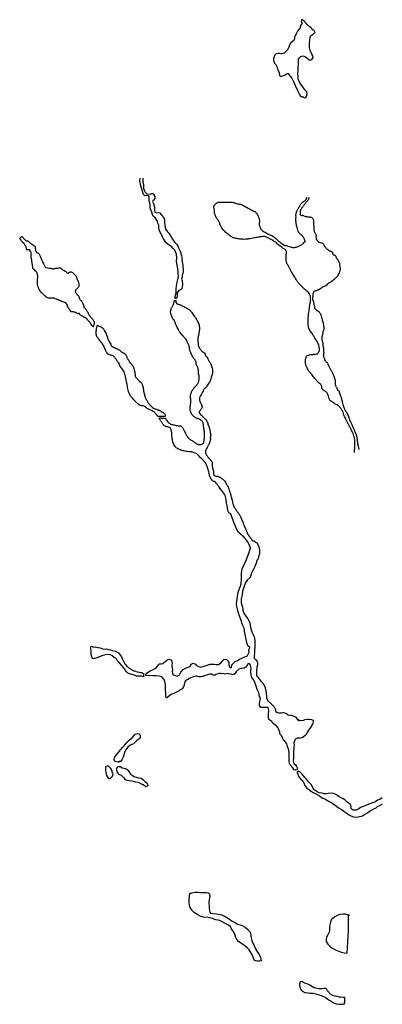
# Model space of a CAD drawing. Extents: x 219492 to 227027, y 859103 to 886591.
# Tile 1 of 2: x 220104 to 225184, y 859103 to 872899. Entities that reach past the tile are written whole.
import ezdxf

# ---------------------------------------------------------------- set-up
doc = ezdxf.new("R2010")
doc.units = 0
doc.header["$LTSCALE"] = 800
doc.layers.add('WETLANDS', color=11, linetype='CONTINUOUS')

msp = doc.modelspace()

# ---------------------------------------------------------------- linework, layer by layer
at = {"layer": 'WETLANDS', "color": 0}
for points in [[(224119, 871816), (224125, 871842), (224130, 871866), (224128, 871886), (224127, 871887), (224117, 871899), (224097, 871918), (224082, 871942), (224062, 871974), (224035, 872003), (224021, 872036), (224004, 872064), (224004, 872097), (224002, 872146), (224004, 872191), (224007, 872231), (224011, 872275), (224011, 872305), (224011, 872344), (224022, 872364), (224041, 872384), (224069, 872394), (224098, 872385), (224125, 872364), (224157, 872334), (224175, 872333), (224198, 872341), (224207, 872354), (224214, 872369), (224210, 872391), (224198, 872415), (224182, 872446), (224173, 872466), (224164, 872506), (224163, 872533), (224163, 872564), (224167, 872621), (224178, 872667), (224191, 872680), (224217, 872698), (224228, 872708), (224238, 872715), (224245, 872720), (224229, 872745), (224212, 872756), (224186, 872784), (224166, 872799), (224130, 872833), (224109, 872861), (224087, 872878), (224071, 872891), (224057, 872899), (224049, 872881), (224056, 872860), (224055, 872844), (224046, 872830), (224031, 872808), (224031, 872782), (224014, 872760), (223996, 872737), (223977, 872702), (223965, 872676), (223955, 872655), (223952, 872634), (223942, 872609), (223925, 872592), (223902, 872574), (223890, 872555), (223873, 872514), (223855, 872475), (223808, 872431), (223778, 872422), (223763, 872422), (223745, 872423), (223724, 872425), (223695, 872419), (223674, 872399), (223667, 872378), (223661, 872354), (223660, 872330), (223665, 872309), (223675, 872290), (223691, 872270), (223704, 872241), (223716, 872206), (223730, 872177), (223737, 872155), (223743, 872134), (223741, 872138), (223742, 872119), (223747, 872112), (223766, 872105), (223786, 872114), (223822, 872128), (223853, 872146), (223864, 872143), (223873, 872132), (223886, 872112), (223915, 872081), (223940, 872032), (223969, 871966), (224000, 871896), (224019, 871858), (224036, 871826), (224053, 871814), (224049, 871825), (224065, 871818), (224076, 871816), (224091, 871810), (224111, 871805), (224118, 871817), (224127, 871836)], [(221527, 862512), (221507, 862500), (221485, 862496), (221458, 862502), (221442, 862505), (221433, 862517), (221429, 862532), (221434, 862559), (221456, 862592), (221487, 862630), (221515, 862669), (221542, 862699), (221581, 862742), (221612, 862780), (221643, 862807), (221683, 862840), (221702, 862865), (221721, 862887), (221760, 862896), (221782, 862886), (221792, 862869), (221792, 862844), (221787, 862828), (221747, 862800), (221697, 862754), (221652, 862734), (221618, 862706), (221587, 862664), (221573, 862631), (221570, 862629), (221564, 862598), (221554, 862565), (221541, 862536), (221526, 862513), (221516, 862507), (221499, 862504), (221490, 862502)], [(221405, 862342), (221398, 862366), (221389, 862391), (221380, 862407), (221361, 862427), (221348, 862439), (221330, 862440), (221308, 862430), (221305, 862408), (221306, 862380), (221309, 862352), (221322, 862311), (221330, 862293), (221342, 862270), (221352, 862264), (221372, 862267), (221387, 862282), (221403, 862302), (221415, 862331), (221408, 862345)], [(221871, 862152), (221881, 862159), (221892, 862163), (221903, 862170), (221899, 862186), (221889, 862197), (221868, 862215), (221859, 862224), (221845, 862238), (221804, 862266), (221775, 862270), (221740, 862279), (221703, 862292), (221679, 862307), (221659, 862327), (221635, 862366), (221620, 862387), (221585, 862402), (221539, 862411), (221514, 862431), (221480, 862429), (221459, 862414), (221458, 862385), (221463, 862362), (221478, 862344), (221494, 862328), (221523, 862313), (221544, 862295), (221561, 862275), (221583, 862251), (221603, 862242), (221639, 862239), (221675, 862234), (221694, 862229), (221719, 862220), (221763, 862216), (221806, 862194), (221824, 862188), (221846, 862173), (221856, 862162), (221875, 862146)], [(223489, 859710), (223460, 859708), (223430, 859709), (223409, 859711), (223394, 859716), (223380, 859750), (223372, 859779), (223346, 859822), (223318, 859865), (223293, 859889), (223260, 859921), (223216, 859951), (223168, 859982), (223147, 860010), (223134, 860037), (223121, 860072), (223099, 860123), (223073, 860158), (223056, 860192), (223009, 860221), (222958, 860248), (222906, 860278), (222850, 860289), (222793, 860309), (222745, 860321), (222679, 860323), (222632, 860340), (222598, 860356), (222552, 860387), (222517, 860423), (222486, 860470), (222479, 860526), (222480, 860582), (222481, 860620), (222486, 860652), (222487, 860655), (222517, 860666), (222559, 860675), (222594, 860675), (222638, 860672), (222669, 860671), (222714, 860669), (222745, 860666), (222758, 860657), (222766, 860623), (222762, 860590), (222752, 860543), (222754, 860513), (222759, 860484), (222760, 860449), (222762, 860414), (222766, 860394), (222776, 860382), (222815, 860376), (222860, 860370), (222934, 860357), (222982, 860334), (223030, 860306), (223082, 860269), (223126, 860245), (223154, 860225), (223210, 860213), (223264, 860185), (223294, 860158), (223331, 860116), (223340, 860068), (223346, 860034), (223357, 859995), (223364, 859971), (223384, 859937), (223394, 859913), (223407, 859880), (223437, 859833), (223458, 859801), (223467, 859780), (223481, 859750), (223480, 859731)], [(224693, 859823), (224703, 859973), (224708, 860131), (224708, 860159), (224708, 860347), (224724, 860353), (224694, 860359), (224672, 860366), (224635, 860368), (224592, 860361), (224551, 860346), (224521, 860327), (224474, 860291), (224468, 860292), (224461, 860269), (224452, 860237), (224448, 860217), (224444, 860190), (224443, 860177), (224445, 860161), (224445, 860140), (224439, 860112), (224419, 860075), (224400, 860045), (224396, 860012), (224399, 859985), (224419, 859945), (224448, 859917), (224480, 859891), (224526, 859865), (224575, 859848), (224609, 859836), (224651, 859825), (224682, 859820)], [(224656, 859117), (224661, 859150), (224658, 859173), (224660, 859197), (224634, 859200), (224597, 859202), (224582, 859205), (224552, 859212), (224523, 859217), (224491, 859227), (224450, 859248), (224439, 859268), (224413, 859298), (224400, 859316), (224387, 859323), (224364, 859325), (224344, 859320), (224325, 859318), (224295, 859322), (224231, 859333), (224208, 859349), (224169, 859372), (224141, 859387), (224109, 859395), (224082, 859408), (224055, 859422), (224032, 859420), (224024, 859392), (224023, 859367), (224029, 859348), (224041, 859312), (224057, 859293), (224098, 859269), (224109, 859268), (224145, 859263), (224169, 859261), (224209, 859260), (224254, 859252), (224299, 859237), (224329, 859225), (224360, 859214), (224381, 859202), (224418, 859180), (224439, 859162), (224466, 859147), (224502, 859126), (224543, 859108), (224574, 859103), (224598, 859103), (224630, 859104), (224655, 859110), (224656, 859111), (224659, 859128)]]:
    msp.add_lwpolyline(points, close=True, dxfattribs=at)
for points in [[(221830, 870680), (221831, 870655), (221830, 870630), (221830, 870622), (221840, 870589), (221838, 870571), (221840, 870539), (221849, 870508), (221860, 870483), (221874, 870466), (221885, 870461), (221936, 870456), (221953, 870462), (221967, 870462), (221984, 870445), (221995, 870423), (221998, 870397), (221986, 870374), (221971, 870361), (221964, 870350), (221976, 870325), (221986, 870292), (221990, 870261), (221993, 870230), (221996, 870204), (222021, 870194), (222042, 870197), (222065, 870191), (222082, 870176), (222099, 870158), (222113, 870132), (222126, 870115), (222130, 870080), (222131, 870052), (222136, 870014), (222141, 869984), (222146, 869963), (222163, 869942), (222176, 869925), (222191, 869909), (222207, 869883), (222225, 869856), (222243, 869825), (222261, 869794), (222277, 869777), (222299, 869753), (222317, 869728), (222330, 869700), (222345, 869667), (222359, 869634), (222363, 869618), (222369, 869596), (222376, 869569), (222373, 869537), (222382, 869504), (222389, 869458), (222391, 869436), (222393, 869399), (222392, 869375), (222387, 869341), (222379, 869317), (222378, 869292), (222372, 869263), (222381, 869239), (222386, 869195), (222381, 869151), (222376, 869131), (222353, 869110), (222335, 869103), (222311, 869071), (222309, 869060), (222309, 869048), (222310, 869031), (222307, 869012), (222308, 869010), (222307, 869006), (222305, 869002), (222301, 868997), (222294, 868993), (222280, 868992), (222278, 869003), (222297, 869073), (222294, 869128), (222301, 869165), (222309, 869222), (222321, 869259), (222330, 869301), (222325, 869336), (222322, 869370), (222314, 869436), (222304, 869489), (222299, 869521), (222305, 869553), (222300, 869612), (222287, 869647), (222275, 869669), (222255, 869694), (222227, 869724), (222184, 869749), (222153, 869779), (222117, 869829), (222102, 869857), (222085, 869899), (222072, 869923), (222059, 869952), (222055, 869987), (222052, 870019), (222041, 870050), (222036, 870075), (222024, 870091), (222004, 870116), (221975, 870145), (221962, 870170), (221953, 870203), (221932, 870259), (221931, 870305), (221926, 870328), (221916, 870354), (221919, 870367), (221916, 870416), (221906, 870433), (221887, 870435), (221858, 870431), (221837, 870449), (221826, 870496), (221809, 870538), (221794, 870590), (221787, 870639), (221791, 870676)], [(221841, 863732), (221838, 863719), (221839, 863707), (221839, 863705), (221836, 863691), (221826, 863694), (221811, 863700), (221774, 863702), (221738, 863702), (221719, 863708), (221705, 863716), (221662, 863728), (221619, 863744), (221598, 863762), (221563, 863819), (221532, 863853), (221498, 863893), (221469, 863922), (221453, 863946), (221425, 863961), (221393, 863989), (221372, 863998), (221336, 864003), (221303, 864000), (221253, 863988), (221220, 863973), (221182, 863957), (221136, 863945), (221122, 863948), (221113, 863970), (221106, 864002), (221103, 864034), (221103, 864056), (221101, 864075), (221102, 864104), (221102, 864110), (221107, 864119), (221140, 864108), (221167, 864112), (221200, 864103), (221233, 864096), (221277, 864081), (221315, 864083), (221348, 864075), (221377, 864071), (221401, 864061), (221440, 864051), (221486, 864026), (221502, 864008), (221520, 863985), (221535, 863960), (221541, 863946), (221546, 863937), (221558, 863910), (221577, 863874), (221590, 863860), (221606, 863834), (221621, 863825), (221637, 863812), (221667, 863797), (221691, 863782), (221707, 863777), (221726, 863772), (221750, 863761), (221777, 863757), (221791, 863754), (221799, 863754), (221815, 863750), (221831, 863740), (221841, 863732)], [(225184, 861998), (225147, 861973), (225116, 861963), (225078, 861936), (225045, 861927), (225007, 861910), (224974, 861896), (224920, 861875), (224879, 861859), (224853, 861843), (224838, 861834), (224826, 861830), (224812, 861825), (224801, 861822), (224795, 861822), (224777, 861823), (224761, 861833), (224745, 861851), (224746, 861874), (224732, 861907), (224691, 861937), (224661, 861968), (224636, 861980), (224581, 862008), (224544, 862036), (224515, 862053), (224489, 862062), (224425, 862056), (224401, 862050), (224368, 862052), (224339, 862060), (224300, 862065), (224273, 862081), (224229, 862108), (224216, 862128), (224190, 862178), (224151, 862220), (224122, 862256), (224094, 862284), (224083, 862302), (224062, 862329), (224041, 862345), (224029, 862362), (224008, 862372), (224001, 862366), (223989, 862349), (223990, 862343), (223999, 862326), (224016, 862292), (224038, 862263), (224070, 862232), (224089, 862193), (224102, 862161), (224113, 862149), (224127, 862131), (224151, 862116), (224166, 862105), (224189, 862089), (224214, 862070), (224269, 862042), (224305, 862024), (224348, 861991), (224379, 861980), (224437, 861947), (224466, 861932), (224517, 861896), (224570, 861854), (224621, 861828), (224662, 861796), (224687, 861779), (224716, 861758), (224742, 861742), (224779, 861729), (224819, 861724), (224846, 861730), (224906, 861745), (224935, 861761), (224976, 861788), (225003, 861808), (225032, 861823), (225066, 861844), (225098, 861855), (225120, 861880), (225140, 861886), (225172, 861901), (225182, 861911)]]:
    msp.add_lwpolyline(points, dxfattribs=at)
for points in [[(224794, 866836, 0.002477), (224797, 866891, 0.003594), (224799, 866930, 0.000585), (224801, 866989, 0.006119), (224801, 866995, 0.053765), (224798, 867016, 0.023765), (224786, 867064, 0.009464), (224774, 867102, 0.024207), (224768, 867116, 0.006854), (224754, 867144, 0.006331), (224739, 867174, 0.003824), (224719, 867210, -0.006014), (224707, 867233, -0.003443), (224695, 867256, -0.002147), (224677, 867292, -0.005191), (224668, 867310, -0.003541), (224656, 867337, -0.036068), (224646, 867364, 0.029449), (224634, 867398, 0.017932), (224624, 867420, 0.020083), (224613, 867439, 0.024888), (224604, 867453, 0.018042), (224589, 867472, 0.025222), (224572, 867488, 0.046607), (224562, 867496, 0.045843), (224546, 867504, -0.036227), (224525, 867514, -0.004826), (224512, 867523, -0.002648), (224487, 867538, -0.017093), (224456, 867558, -0.084804), (224451, 867564, -0.057436), (224448, 867568, -0.007813), (224435, 867604, -0.017698), (224423, 867640, 0.033598), (224416, 867658, 0.059498), (224411, 867668, 0.039538), (224400, 867680, 0.068809), (224383, 867692, -0.04835), (224359, 867708, -0.024831), (224345, 867721, -0.048507), (224338, 867728, -0.241276), (224337, 867741, 0.181133), (224337, 867758, 0.043237), (224327, 867777, 0.052005), (224317, 867791, 0.048607), (224294, 867811, -0.058772), (224276, 867828, -0.002576), (224250, 867859, -0.004697), (224236, 867877, -0.000786), (224217, 867899, 0.000653), (224195, 867927, 0.00854), (224166, 867962, -0.017674), (224153, 867979, -0.03474), (224151, 867982, -0.004824), (224138, 868006, -0.014732), (224121, 868040, -0.027738), (224114, 868059, -0.04835), (224110, 868077, -0.031427), (224108, 868106, -0.010061), (224109, 868125, -0.011662), (224110, 868142, -0.020391), (224112, 868152, -0.015403), (224115, 868167, -0.090232), (224122, 868183, -0.109184), (224132, 868193, -0.046755), (224144, 868198, -0.042626), (224158, 868202, -0.010177), (224183, 868206, -0.011975), (224205, 868209, -0.014651), (224222, 868210, 0.012072), (224242, 868211, 0.040841), (224267, 868215, 0.093852), (224277, 868220, 0.065147), (224282, 868224, 0.028233), (224290, 868236, 0.029993), (224301, 868254, 0.072213), (224304, 868263, 0.039879), (224304, 868271, 0.024963), (224304, 868285, 0.018453), (224301, 868303, 0.019058), (224298, 868320, 0.032304), (224288, 868352, 0.040045), (224276, 868377, 0.001894), (224262, 868400, 0.001961), (224249, 868422, 0.000873), (224230, 868454, 0.000667), (224204, 868495, 0.020412), (224187, 868521, -0.018618), (224167, 868550, -0.050653), (224154, 868578, -0.060704), (224148, 868603, -0.016042), (224146, 868624, -0.010851), (224145, 868655, -0.006034), (224146, 868718, -0.024981), (224147, 868734, -0.005299), (224150, 868759, 0.003885), (224154, 868794, 0.002539), (224160, 868839, -0.003631), (224164, 868871, -0.017806), (224167, 868890, 0.009203), (224174, 868927, 0.016713), (224180, 868976, 0.0397), (224180, 868996, 0.022655), (224180, 869000, 0.006373), (224177, 869015, 0.035312), (224168, 869052, 0.099401), (224161, 869064, 0.045229), (224139, 869085, -0.020612), (224088, 869130, -0.000559), (224059, 869157, -0.002079), (224052, 869164, -0.019233), (224016, 869201, -0.03636), (224000, 869222, -0.005155), (223988, 869241, -0.001497), (223947, 869306, -0.000903), (223910, 869365, -0.004523), (223903, 869377, -0.034964), (223896, 869392, 0.014359), (223880, 869428, 0.039307), (223859, 869463, -0.059259), (223847, 869486, -0.056891), (223841, 869507, -0.030841), (223838, 869547, -0.004142), (223838, 869566, -0.003946), (223838, 869587, -0.028737), (223839, 869611, 0.027755), (223841, 869637, 0.092771), (223837, 869662, 0.144323), (223827, 869675, 0.02986), (223814, 869684, -0.022077), (223797, 869695, -0.005554), (223752, 869727, -0.010264), (223728, 869745, -0.068845), (223708, 869767, 0.10524), (223693, 869780, 0.00625), (223688, 869783, 0.001009), (223652, 869803, 0.002869), (223582, 869841, 0.009104), (223560, 869852, 0.080788), (223537, 869859, 0.061759), (223507, 869859, 0.005382), (223474, 869855, 0.006178), (223446, 869851, 0.000522), (223410, 869845, 0.000877), (223389, 869841, 0.009689), (223352, 869834, -0.008646), (223311, 869826, -0.024389), (223286, 869823, -0.014353), (223243, 869821, -0.02758), (223213, 869823, -0.015329), (223158, 869829, -0.028068), (223110, 869840, -0.049988), (223085, 869849, -0.03843), (223063, 869862, -0.016593), (223017, 869897, -0.013967), (222971, 869938, -0.036486), (222955, 869955, -0.035083), (222937, 869981, -0.027765), (222918, 870016, -0.017034), (222909, 870037, 0.019992), (222902, 870055, 0.040382), (222883, 870088, -0.031655), (222858, 870129, -0.022369), (222840, 870169, -0.047988), (222834, 870188, -0.042765), (222831, 870209, 0.025954), (222829, 870245, 0.029089), (222825, 870264, -0.039134), (222823, 870279, -0.148191), (222825, 870289, -0.057648), (222840, 870310, -0.081222), (222870, 870334, -0.111435), (222897, 870343, -0.010928), (222928, 870344, -0.016982), (222947, 870344, -0.001397), (222980, 870343, 0.001331), (223014, 870341, 0.008021), (223063, 870340, -0.012909), (223094, 870339, -0.097279), (223118, 870333, 0.052387), (223163, 870317, 0.045055), (223198, 870312, -0.102517), (223213, 870308, -0.005679), (223227, 870300, -0.001741), (223275, 870274, -0.000212), (223305, 870258, 0.000196), (223337, 870241, 0.012183), (223374, 870222, -0.019067), (223397, 870210, -0.087064), (223412, 870198, -0.038927), (223437, 870163, -0.000899), (223438, 870162, -0.001991), (223438, 870161, -0.045863), (223445, 870146, -0.020295), (223457, 870109, -0.027119), (223462, 870088, -0.030847), (223464, 870069, -0.126544), (223460, 870051, 0.159603), (223458, 870037, 0.022323), (223460, 870025, 0.010024), (223467, 870000, 0.008667), (223475, 869975, 0.027136), (223478, 869968, 0.080809), (223485, 869958, 0.063578), (223497, 869948, 0.005013), (223515, 869937, 0.003107), (223544, 869920, 0.001092), (223568, 869907, 0.001163), (223590, 869894, 0.055196), (223625, 869879, -0.077779), (223650, 869867, -0.023597), (223662, 869858, -0.009381), (223691, 869833, -0.018856), (223718, 869806, 0.042122), (223731, 869794, 0.017257), (223746, 869784, -0.007943), (223778, 869762, -0.018936), (223803, 869744, 0.081252), (223810, 869740, 0.021997), (223811, 869740, 0.000804), (223862, 869726, 0.00065), (223900, 869715, 0.001412), (223918, 869711, 0.064614), (223938, 869708, 0.045359), (223968, 869711, 0.032148), (223993, 869717, 0.040853), (224013, 869725, 0.008429), (224031, 869735, 0.008023), (224050, 869746, 0.00927), (224063, 869754, 0.009254), (224075, 869762, 0.163054), (224083, 869774, -0.188832), (224091, 869783, -0.146768), (224096, 869784, 0.158179), (224101, 869785, 0.080248), (224105, 869789, 0.241862), (224105, 869791, 0.059421), (224103, 869796, -0.029866), (224099, 869805, -0.006933), (224094, 869817, 0.00892), (224091, 869827, 0.04107), (224083, 869843, 0.041195), (224072, 869857, 0.045774), (224060, 869869, -0.028319), (224041, 869887, -0.015729), (224015, 869914, -0.072671), (224011, 869921, -0.024082), (224007, 869929, -0.005945), (223995, 869967, -0.002329), (223984, 870003, -0.017949), (223982, 870007, -0.024383), (223981, 870017, -0.005153), (223975, 870063, -0.003424), (223973, 870087, -0.00909), (223972, 870096, -0.065949), (223973, 870110, 0.04956), (223975, 870128, 0.032325), (223974, 870140, -0.029485), (223973, 870154, -0.029148), (223974, 870166, -0.020388), (223976, 870183, -0.052983), (223986, 870216, -0.040962), (224007, 870254, -0.004463), (224011, 870261, 0.009234), (224013, 870264, 0.015706), (224018, 870273, -0.008097), (224027, 870289, -0.026607), (224050, 870325, -0.078899), (224060, 870335, -0.00786), (224070, 870342, 0.006843), (224081, 870350, 0.000257), (224086, 870354, 0.000319), (224090, 870357, 0.014969), (224102, 870365, 0.016333), (224112, 870374, 0.050156), (224113, 870376, 0.010674), (224119, 870385, 0.085583), (224124, 870397, 0.064944), (224126, 870413)], [(224155, 870409, -0.017539), (224154, 870398, -0.022286), (224152, 870390, -0.00571), (224150, 870379, -0.105741), (224149, 870378, -0.007663), (224145, 870374, 0.002432), (224132, 870358, 0.000124), (224106, 870326, 0.000937), (224102, 870322, 0.018481), (224094, 870311, -0.01041), (224079, 870291, -0.013748), (224069, 870278, 0.013778), (224058, 870266, 0.021918), (224054, 870259, 0.011275), (224046, 870246, 0.035145), (224040, 870235, 0.029042), (224035, 870220, 0.047727), (224034, 870211, 0.02061), (224033, 870188, 0.045629), (224035, 870169, 0.103388), (224038, 870161, 0.113772), (224042, 870158, 0.066927), (224049, 870155, 0.220411), (224061, 870157, -0.218372), (224072, 870159, -0.123041), (224086, 870152, 0.118356), (224100, 870144, 0.018178), (224120, 870140, 0.014637), (224144, 870136, 0.038815), (224161, 870135, -0.039812), (224177, 870134, -0.125034), (224196, 870127, -0.119604), (224209, 870110, -0.057899), (224218, 870087, -0.051264), (224222, 870059, -0.003047), (224222, 870033, 0.005499), (224222, 870018, 0.000966), (224224, 869987, 0.003577), (224224, 869979, 0.011112), (224224, 869974, 0.003111), (224226, 869956, 0.020746), (224230, 869933, 0.052692), (224233, 869924, 0.016492), (224234, 869921, 0.002947), (224242, 869905, 0.023846), (224252, 869889, -0.041054), (224257, 869879, -0.196616), (224257, 869870, 0.09979), (224254, 869853, 0.029691), (224257, 869830, 0.092164), (224259, 869823, 0.049379), (224264, 869817, -0.042404), (224269, 869810, -0.027057), (224272, 869803, 0.02902), (224276, 869798, 0.079029), (224283, 869789, 0.078133), (224293, 869783, 0.041125), (224301, 869780, -0.022393), (224315, 869777, -0.024588), (224344, 869766, -0.055869), (224356, 869759, -0.205279), (224365, 869744, 0.148838), (224374, 869723, 0.012684), (224391, 869705, 0.014069), (224406, 869690, 0.014339), (224421, 869677, 0.013452), (224437, 869665, 0.139258), (224454, 869658, -0.112762), (224474, 869652, -0.245617), (224488, 869629, 0.231498), (224503, 869605, 0.119446), (224516, 869600, -0.173573), (224525, 869596, -0.155496), (224534, 869578, 0.139914), (224543, 869558, 0.010725), (224549, 869552, -0.018689), (224552, 869549, -0.020187), (224558, 869540, -0.014586), (224566, 869527, -0.045182), (224577, 869505, -0.052589), (224583, 869485, -0.007054), (224585, 869471, 0.005761), (224587, 869454, 0.008404), (224590, 869436, -0.009502), (224593, 869420, -0.07074), (224593, 869397, -0.052148), (224585, 869367, -0.008104), (224580, 869354, -0.008595), (224575, 869341, -0.0135), (224563, 869317, -0.041462), (224559, 869309, -0.032433), (224551, 869300, -0.013214), (224532, 869281, -0.002997), (224513, 869263, -0.006211), (224503, 869255, -0.010286), (224496, 869249, -0.003634), (224474, 869231, -0.049393), (224446, 869214, 0.054709), (224422, 869198, 0.076547), (224413, 869189, -0.075491), (224405, 869179, -0.086495), (224378, 869164, 0.056938), (224337, 869144, 0.024625), (224307, 869123, -0.054072), (224293, 869114, -0.006977), (224292, 869113, -0.000955), (224277, 869107, -0.077713), (224229, 869094, 0.301459), (224219, 869085, 0.014418), (224218, 869081, 0.003351), (224214, 869066, 0.000415), (224211, 869053, 0.00742), (224211, 869053, 0.041229), (224211, 869045, -0.014621), (224209, 869024, -0.006225), (224208, 869009, 0.00492), (224206, 868991, 0.026958), (224206, 868976, 0.075706), (224207, 868971, 0.143811), (224209, 868968, -0.086702), (224213, 868963, -0.036799), (224218, 868953, -0.036724), (224222, 868942, -0.075871), (224224, 868925, 0.072738), (224226, 868907, 0.018974), (224229, 868895, -0.014705), (224233, 868881, -0.059818), (224236, 868863, 0.094016), (224238, 868852, 0.108765), (224242, 868846, 0.029487), (224263, 868829, 0.053311), (224284, 868817, -0.101579), (224294, 868810, -0.024028), (224300, 868803, -0.014643), (224309, 868791, -0.012191), (224319, 868775, -0.051321), (224321, 868771, -0.023397), (224323, 868765, -0.003944), (224333, 868727, -0.00738), (224340, 868695, 0.013624), (224344, 868677, 0.071191), (224349, 868665, -0.082568), (224354, 868654, -0.013063), (224355, 868645, 0.00789), (224358, 868629, 0.008975), (224362, 868610, -0.010328), (224366, 868594, -0.049054), (224367, 868585, -0.026397), (224366, 868567, -0.118432), (224358, 868547, 0.118069), (224351, 868527, 0.042628), (224351, 868514, -0.069502), (224350, 868506, -0.00636), (224347, 868494, -0.010009), (224345, 868487, -0.002593), (224344, 868481, 0.003118), (224342, 868477, 0.009485), (224341, 868471, 0.00505), (224338, 868461, 0.035308), (224337, 868451, 0.022516), (224336, 868434, 0.024254), (224337, 868421, 0.019004), (224339, 868404, 0.044356), (224345, 868385, -0.054382), (224349, 868369, -0.022571), (224350, 868355, 0.023499), (224351, 868341, 0.014073), (224355, 868320, -0.018743), (224357, 868305, -0.005495), (224359, 868293, -0.003602), (224361, 868274, -0.007447), (224362, 868249, -0.014569), (224363, 868236, -0.022846), (224362, 868227, 0.01992), (224362, 868216, 0.013903), (224362, 868209, -0.009561), (224362, 868198, -0.062869), (224361, 868186, 0.106855), (224361, 868179, 0.029814), (224361, 868176, 0.00379), (224367, 868159, 0.007793), (224377, 868129, 0.032993), (224380, 868123, 0.073254), (224384, 868117, 0.021401), (224399, 868103, 0.052849), (224409, 868096, -0.139245), (224412, 868093, -0.030687), (224415, 868087, 0.01138), (224422, 868071, 0.002645), (224444, 868024, 0.007173), (224453, 868007, 0.054556), (224463, 867991, -0.058629), (224473, 867976, -0.008984), (224481, 867960, -0.008262), (224488, 867943, -0.002145), (224495, 867927, -0.001336), (224504, 867903, -0.007192), (224514, 867876, -0.011191), (224520, 867859, -0.041356), (224523, 867846, -0.027919), (224525, 867826, -0.029731), (224525, 867814, 0.026597), (224524, 867802, 0.027809), (224525, 867783, 0.057694), (224527, 867774, 0.046594), (224532, 867765, -0.026297), (224541, 867748, -0.022851), (224548, 867730, 0.031207), (224554, 867718, 0.121265), (224563, 867707, -0.110615), (224573, 867695, -0.021788), (224581, 867681, -0.024277), (224586, 867667, -0.015189), (224595, 867639, 0.017728), (224602, 867615, 0.00836), (224607, 867603, -0.01648), (224609, 867597, -0.015742), (224611, 867590, -0.004861), (224617, 867566, -0.015094), (224621, 867544, 0.026803), (224624, 867531, 0.00991), (224627, 867520, 0.006634), (224633, 867503, 0.00046), (224637, 867492, 0.000167), (224647, 867463, 0.001163), (224653, 867446, 0.00166), (224657, 867434, 0.113187), (224667, 867419, -0.081373), (224681, 867400, -0.005509), (224690, 867382, -0.007219), (224697, 867368, -0.005354), (224710, 867339, -0.018646), (224713, 867330, -0.010826), (224715, 867323, 0.006534), (224719, 867310, 0.006096), (224726, 867289, 0.012831), (224730, 867279, 0.053658), (224736, 867269, -0.042074), (224744, 867255, -0.004379), (224752, 867236, -0.005387), (224758, 867221, -0.004659), (224764, 867206, 0.004712), (224770, 867192, 0.018778), (224779, 867172, -0.020418), (224788, 867155, -0.019111), (224792, 867143, 0.010968), (224798, 867124, 0.031964), (224811, 867095, -0.051863), (224819, 867077, -0.012615), (224821, 867066, -0.007927), (224825, 867048, -0.003085), (224829, 867031, -0.007591), (224830, 867024, -0.021915), (224832, 867006, 0.01377), (224834, 866978, 0.004917), (224837, 866954, 0.018057), (224839, 866948, 0.014436), (224840, 866942, -0.003105), (224847, 866917, -0.005889), (224850, 866902, -0.003615), (224856, 866878)], [(221873, 863708), (221873, 863729), (221875, 863740), (221896, 863752), (221919, 863766), (221942, 863778), (221976, 863796), (221987, 863803), (222000, 863808), (222018, 863823), (222045, 863855), (222061, 863872), (222082, 863875), (222115, 863880), (222136, 863903), (222164, 863923), (222192, 863937), (222227, 863929), (222230, 863925), (222231, 863917), (222234, 863906), (222238, 863883), (222235, 863855), (222236, 863834), (222239, 863816), (222244, 863791), (222240, 863767), (222246, 863741), (222254, 863721), (222287, 863710), (222310, 863703), (222343, 863721), (222362, 863755), (222394, 863796), (222425, 863812), (222462, 863825), (222490, 863835), (222506, 863868), (222534, 863882), (222566, 863871), (222576, 863856), (222608, 863837), (222628, 863830), (222641, 863829), (222672, 863835), (222714, 863851), (222773, 863867), (222834, 863870), (222856, 863866), (222889, 863865), (222899, 863867), (222925, 863890), (222941, 863911), (222970, 863939), (223003, 863933), (223031, 863904), (223034, 863883), (223034, 863860), (223042, 863830), (223057, 863819), (223069, 863821), (223075, 863861), (223105, 863887), (223122, 863904), (223154, 863921), (223182, 863941), (223214, 863954), (223257, 863973), (223283, 863981), (223294, 863990), (223320, 864036), (223316, 864061), (223327, 864109), (223301, 864128), (223285, 864171), (223282, 864187), (223275, 864221), (223268, 864263), (223257, 864305), (223247, 864372), (223226, 864418), (223201, 864495), (223180, 864554), (223166, 864603), (223145, 864677), (223142, 864715), (223149, 864782), (223166, 864877), (223205, 864989), (223212, 865062), (223212, 865139), (223222, 865206), (223254, 865276), (223279, 865336), (223314, 865423), (223335, 865493), (223335, 865498), (223334, 865503), (223332, 865511, 0.018965), (223320, 865542, 0.030825), (223288, 865600, 0.012944), (223243, 865652, -0.04398), (223178, 865710, -0.059992), (223146, 865755), (223120, 865820), (223081, 865917, 0.03439), (223062, 865975, -0.256953), (223029, 866001, -0.027134), (223016, 866046, 0.005223), (223003, 866124, -0.000496), (222991, 866195, 0.046585), (222984, 866234, 0.003496), (222932, 866305, 0.000184), (222894, 866357, 0.00728), (222842, 866422, 0.040128), (222805, 866437, -0.113323), (222799, 866444, -0.009062), (222798, 866446, 0.013727), (222797, 866447, 0.0528), (222791, 866456, -0.053572), (222784, 866465, -0.025763), (222779, 866476, -0.016424), (222771, 866495, -0.005693), (222765, 866514, -0.01316), (222762, 866522, -0.011799), (222757, 866543, 0.006638), (222748, 866580, 0.003622), (222740, 866609, 0.004626), (222734, 866631, 0.031194), (222727, 866650, 0.025853), (222717, 866671, 0.023984), (222706, 866689, 0.019712), (222690, 866709, 0.010972), (222676, 866726, 0.013321), (222664, 866738, 0.033174), (222649, 866752, -0.022725), (222626, 866771, -0.05807), (222608, 866792, 0.069756), (222592, 866810, 0.054487), (222575, 866821, 0.040916), (222549, 866832, 0.013579), (222526, 866839, 0.024358), (222514, 866842, 0.028129), (222488, 866844, -0.021943), (222454, 866848, -0.01179), (222416, 866854, -0.016888), (222389, 866860, -0.027707), (222371, 866866, -0.012584), (222334, 866881, -0.026975), (222305, 866896, -0.048892), (222291, 866906, -0.067861), (222279, 866920, -0.041467), (222264, 866947, -0.014331), (222253, 866975, -0.035673), (222249, 866987, -0.008784), (222244, 867012, -0.009161), (222240, 867036, -0.00267), (222237, 867059, -0.003852), (222235, 867075, -0.021714), (222234, 867092, 0.015411), (222233, 867115, 0.030876), (222230, 867132, 0.01946), (222224, 867157, 0.058057), (222215, 867176, 0.147788), (222209, 867182, 0.030715), (222203, 867184, 0.008338), (222178, 867193, 0.016727), (222155, 867199, -0.028373), (222142, 867203, -0.095022), (222127, 867212, -0.064878), (222110, 867232, -0.00011), (222098, 867249, 0.000122), (222088, 867265, 0.00006), (222080, 867277, -0.000046), (222070, 867292, -0.040759), (222059, 867311, -0.204289), (222059, 867316, -0.260085), (222062, 867318, -0.052792), (222076, 867319, -0.045056), (222093, 867317, 0.046289), (222110, 867314, 0.068707), (222126, 867316, -0.099009), (222138, 867316, -0.055884), (222143, 867315, -0.083619), (222145, 867313, -0.155853), (222150, 867306, 0.082623), (222155, 867293, 0.018121), (222172, 867269, 0.0562), (222178, 867262, 0.008001), (222185, 867256, 0.004061), (222199, 867246, 0.005893), (222215, 867233, 0.046058), (222218, 867231, 0.0574), (222221, 867230, 0.004647), (222269, 867220, 0.000933), (222290, 867215, 0.001231), (222307, 867212, 0.055393), (222331, 867210, -0.060914), (222354, 867208, -0.067659), (222366, 867204, -0.075111), (222375, 867197, -0.043986), (222385, 867184, -0.039506), (222394, 867169, -0.001079), (222405, 867147, -0.001137), (222414, 867127, -0.002603), (222425, 867103, 0.003265), (222434, 867084, 0.038548), (222443, 867069, 0.023285), (222460, 867046, 0.027583), (222472, 867033, 0.028211), (222486, 867021, 0.061494), (222507, 867008, -0.056256), (222530, 866995, -0.028489), (222545, 866983, 0.027738), (222560, 866970, 0.027332), (222579, 866958, 0.043418), (222591, 866952, 0.050259), (222605, 866948, 0.037994), (222623, 866947, 0.015111), (222636, 866947, 0.026624), (222643, 866948, 0.030766), (222647, 866949, 0.011015), (222656, 866952, 0.083529), (222676, 866962, 0.167116), (222682, 866972, 0.025491), (222684, 866981, 0.026508), (222685, 866989, 0.013911), (222685, 866995, -0.053011), (222685, 866997, -0.002033), (222685, 866998, -0.000297), (222687, 867004, -0.003144), (222690, 867022, 0.006416), (222692, 867030, 0.041864), (222693, 867035, 0.00608), (222693, 867070, 0.00245), (222693, 867097, 0.00808), (222693, 867105, 0.013068), (222691, 867123, 0.007458), (222688, 867153, 0.002704), (222687, 867163, 0.000666), (222681, 867205, 0.00629), (222677, 867232, 0.008785), (222673, 867251, 0.101508), (222667, 867265, 0.068908), (222652, 867282, 0.032588), (222634, 867295, 0.050484), (222621, 867301, 0.005593), (222609, 867305, -0.006191), (222597, 867310, -0.00415), (222583, 867315, -0.005862), (222572, 867320, -0.057583), (222562, 867325, -0.025125), (222543, 867341, -0.029732), (222525, 867359, -0.051677), (222516, 867371, -0.015779), (222509, 867385, -0.015247), (222503, 867400, -0.00612), (222500, 867407, -0.006368), (222497, 867414, -0.047488), (222492, 867436, -0.064613), (222491, 867453, -0.000694), (222493, 867467, 0.000671), (222494, 867482, 0.000125), (222496, 867498, -0.000146), (222498, 867512, -0.023981), (222500, 867528, 0.028118), (222502, 867542, 0.038511), (222503, 867553, 0.017654), (222500, 867578, 0.021692), (222498, 867592, -0.049375), (222497, 867598), (222496, 867615), (222496, 867633, -0.064924), (222496, 867636, -0.012735), (222500, 867651, -0.014607), (222505, 867666, -0.013862), (222512, 867682, -0.025819), (222522, 867703, -0.04258), (222530, 867715, -0.003166), (222539, 867726, -0.001506), (222559, 867751, -0.00186), (222573, 867767, 0.0022), (222584, 867780, 0.030405), (222595, 867795, 0.031668), (222604, 867811, 0.031286), (222609, 867823, 0.020689), (222614, 867843, 0.013221), (222618, 867862, 0.048437), (222619, 867867, 0.007643), (222619, 867871, 0.002197), (222618, 867886, 0.004487), (222617, 867908, 0.010242), (222616, 867918, 0.131869), (222613, 867925, -0.152792), (222611, 867932, -0.000964), (222610, 867934, -0.000986), (222610, 867936, -0.00667), (222610, 867953, 0.012286), (222610, 867963, 0.020291), (222610, 867966, 0.004278), (222608, 867984, 0.006279), (222606, 867995, 0.006692), (222604, 868006, 0.032687), (222602, 868014, 0.011679), (222594, 868034, 0.072411), (222584, 868053, -0.12119), (222579, 868065, -0.011094), (222577, 868077, 0.00814), (222574, 868095, 0.000225), (222574, 868098, 0.000611), (222574, 868100, 0.031662), (222571, 868111, 0.045648), (222568, 868119, 0.002559), (222568, 868119, 0.000811), (222567, 868119, 0.084067), (222555, 868136, -0.072792), (222539, 868155, -0.012727), (222528, 868174, -0.008529), (222514, 868204, -0.00545), (222501, 868231, -0.014493), (222497, 868241, -0.026371), (222493, 868252, -0.007817), (222484, 868288, -0.035663), (222479, 868320, 0.060506), (222475, 868339, 0.027399), (222470, 868350, 0.007883), (222452, 868387, 0.00698), (222435, 868420, 0.041913), (222431, 868425, 0.05325), (222424, 868433, -0.042228), (222414, 868442, -0.000243), (222404, 868454, -0.000527), (222399, 868460, -0.000418), (222392, 868468, -0.00014), (222372, 868492, -0.008103), (222353, 868514, -0.011449), (222341, 868530, -0.036187), (222334, 868541, -0.006618), (222303, 868602, -0.009083), (222286, 868639, -0.06903), (222284, 868644, -0.086222), (222284, 868647, 0.066193), (222285, 868649, 0.078966), (222283, 868656, 0.02735), (222274, 868675, 0.068732), (222256, 868700, -0.093688), (222244, 868719, -0.002551), (222239, 868731, -0.002375), (222234, 868744, -0.002912), (222226, 868764, -0.004393), (222221, 868777, -0.048963), (222219, 868787, -0.033636), (222217, 868803, -0.048198), (222219, 868819, -0.033787), (222224, 868841, -0.016755), (222231, 868860, -0.020357), (222238, 868876, -0.051584), (222249, 868892, 0.076574), (222255, 868903, 0.016254), (222258, 868912, 0.010362), (222262, 868927, 0.007581), (222264, 868934, 0.005307), (222266, 868944, 0.174147), (222265, 868954, -0.306422), (222266, 868960, -0.094964), (222268, 868962, -0.103625), (222271, 868962, -0.008116), (222275, 868963, 0.005479), (222282, 868963, 0.021269), (222288, 868964, -0.122505), (222289, 868963, -0.351491), (222289, 868963, 0.073037), (222289, 868960, 0.010381), (222291, 868947, 0.010097), (222295, 868934, 0.019005), (222295, 868931, 0.014347), (222297, 868928, 0.157089), (222301, 868922, 0.051959), (222319, 868914, 0.068434), (222339, 868909, -0.094668), (222354, 868905, -0.021062), (222375, 868893, 0.02053), (222398, 868881, 0.00166), (222406, 868877, -0.001523), (222416, 868872, -0.013211), (222454, 868852, -0.020786), (222477, 868837, -0.035859), (222492, 868826, -0.051362), (222501, 868816, -0.004016), (222512, 868800, 0.002533), (222530, 868775, 0.001692), (222550, 868747, -0.002141), (222565, 868725, -0.032031), (222578, 868705, -0.014913), (222600, 868660, -0.023593), (222612, 868631, -0.028015), (222619, 868606, -0.040231), (222623, 868577, -0.053575), (222622, 868555, -0.013499), (222616, 868521, 0.009382), (222607, 868473, 0.002409), (222599, 868425, 0.034364), (222599, 868422, 0.028197), (222599, 868418, 0.001989), (222604, 868372, 0.003258), (222608, 868328, 0.020679), (222609, 868321, 0.08371), (222611, 868316, 0.017352), (222627, 868291, 0.0122), (222639, 868275, 0.011273), (222652, 868258, 0.08788), (222669, 868244, -0.062538), (222693, 868225, -0.20995), (222704, 868198, 0.32819), (222715, 868182, 0.145624), (222720, 868182, -0.258404), (222722, 868181, -0.128228), (222729, 868171, 0.055506), (222740, 868145, 0.011435), (222760, 868111, -0.017153), (222773, 868089, -0.025354), (222787, 868059, -0.026366), (222797, 868029, -0.027415), (222803, 868006, -0.02686), (222806, 867981, -0.021696), (222806, 867956, -0.062885), (222805, 867947, -0.000747), (222801, 867935, -0.000433), (222795, 867914, -0.000122), (222788, 867889, -0.000136), (222782, 867867, -0.012819), (222773, 867837, -0.056141), (222770, 867830, -0.009021), (222767, 867827, -0.001163), (222750, 867801, -0.001218), (222732, 867774, -0.001878), (222720, 867756, -0.090772), (222703, 867739, 0.110471), (222689, 867725, 0.005675), (222680, 867709, 0.00349), (222665, 867681, 0.000017), (222659, 867669, -0.000015), (222652, 867656, -0.000607), (222638, 867630, 0.000718), (222627, 867609, 0.073972), (222623, 867599, 0.043798), (222621, 867582, 0.061325), (222623, 867563, 0.059477), (222630, 867544, 0.03468), (222638, 867530, -0.044349), (222644, 867518, -0.009812), (222648, 867510, -0.007446), (222653, 867498, -0.031703), (222656, 867486, -0.036285), (222658, 867474, -0.104373), (222657, 867461, -0.066274), (222647, 867443, -0.029347), (222637, 867429, 0.033317), (222628, 867418, 0.011938), (222623, 867410, 0.018348), (222620, 867404, 0.094759), (222618, 867397, 0.112325), (222619, 867391, 0.074813), (222624, 867383, 0.031307), (222638, 867366, 0.002033), (222659, 867346, -0.00331), (222672, 867333, -0.001257), (222677, 867327, 0.000887), (222685, 867320, 0.080708), (222704, 867306, -0.143205), (222713, 867297, -0.040237), (222716, 867292, 0.019606), (222721, 867280, 0.040125), (222734, 867258, -0.111796), (222737, 867250, -0.024524), (222738, 867245, -0.01128), (222738, 867235, -0.002441), (222738, 867234, 0.007224), (222738, 867234, 0.07518), (222739, 867233, 0.020283), (222741, 867227, 0.003229), (222744, 867220, -0.002519), (222748, 867211, -0.002021), (222753, 867201, -0.002504), (222756, 867193, -0.035026), (222759, 867185, -0.012593), (222765, 867161, -0.027384), (222769, 867139, 0.032084), (222772, 867121, 0.025313), (222774, 867112, -0.024025), (222777, 867103, -0.030014), (222778, 867099, -0.00544), (222780, 867078, -0.185972), (222773, 867051, 0.443717), (222775, 867037, 0.125951), (222777, 867037, -0.233466), (222777, 867036, -0.201527), (222778, 867034, -0.016115), (222772, 867008, -0.004399), (222763, 866973, -0.024772), (222761, 866967, -0.021287), (222756, 866954, -0.015134), (222747, 866937, -0.01152), (222741, 866925, 0.006563), (222729, 866905, 0.017583), (222715, 866880, 0.026578), (222708, 866863, 0.109976), (222706, 866845, 0.069117), (222712, 866818, 0.01641), (222719, 866801, 0.047257), (222722, 866795, 0.010069), (222734, 866780, 0.011572), (222745, 866766, 0.000545), (222756, 866753, 0.000832), (222764, 866745, 0.004044), (222771, 866736, -0.002337), (222784, 866722, -0.03449), (222796, 866706, -0.065671), (222801, 866696, -0.122052), (222802, 866681, 0.065041), (222801, 866653, 0.007359), (222804, 866628, 0.01463), (222806, 866616, 0.060916), (222811, 866599, -0.039777), (222820, 866574, -0.196635), (222818, 866554, 0.565319), (222822, 866546, 0.032606), (222823, 866546, -0.066137), (222823, 866546, -0.701346), (222823, 866545, 0.165771), (222821, 866543, 0.10971), (222820, 866537, 0.054389), (222822, 866526, 0.144659), (222831, 866512, 0.109605), (222850, 866502, 0.126774), (222868, 866501, -0.15631), (222883, 866500, -0.020384), (222900, 866492, -0.020902), (222916, 866483, -0.012834), (222935, 866470, -0.017681), (222948, 866460, -0.042143), (222968, 866442, -0.041382), (222985, 866419, -0.033243), (222994, 866401, 0.033887), (223003, 866384, 0.045491), (223015, 866368, -0.08802), (223021, 866360, -0.013509), (223025, 866349, -0.005824), (223033, 866325, -0.00032), (223043, 866291, -0.002529), (223045, 866287, -0.001042), (223050, 866269, -0.000551), (223060, 866236, -0.001328), (223067, 866214, -0.002214), (223071, 866201, -0.01051), (223073, 866194, -0.00289), (223079, 866167, -0.012965), (223083, 866149, 0.013189), (223086, 866132, 0.020756), (223090, 866118, 0.013779), (223097, 866097, 0.01515), (223105, 866080, 0.02351), (223110, 866069, 0.011069), (223121, 866052, 0.008281), (223135, 866029, 0.00092), (223145, 866014, 0.000701), (223159, 865995, 0.008496), (223175, 865972, -0.011478), (223188, 865954, -0.032505), (223197, 865938, -0.02272), (223208, 865913, -0.000698), (223218, 865887, -0.000608), (223230, 865857, -0.001241), (223245, 865818, 0.003938), (223249, 865805, 0.012547), (223255, 865791, -0.003785), (223276, 865746, -0.001591), (223296, 865699, -0.013264), (223298, 865694, -0.021498), (223298, 865693, 0.014416), (223299, 865691, 0.047466), (223301, 865686, 0.024673), (223307, 865676, 0.007148), (223312, 865670, 0.003493), (223321, 865658, 0.019225), (223331, 865645, -0.025719), (223339, 865636, -0.091913), (223343, 865628, 0.101778), (223346, 865622, 0.022273), (223350, 865618, -0.013584), (223356, 865611, -0.025798), (223361, 865604, 0.038562), (223365, 865599, 0.111643), (223368, 865597, 0.073507), (223374, 865595, 0.114245), (223377, 865596, -0.131169), (223380, 865596, -0.07132), (223384, 865595, -0.029937), (223393, 865590, -0.051954), (223403, 865583, 0.056189), (223411, 865577, 0.094941), (223417, 865574, -0.104463), (223423, 865572, -0.104375), (223429, 865566, -0.052375), (223437, 865551, -0.041867), (223440, 865541, 0.077743), (223442, 865536, 0.01854), (223447, 865527, 0.01613), (223454, 865518, 0.009621), (223455, 865517, -0.028647), (223455, 865517, -0.131113), (223456, 865513, 0.031165), (223458, 865496, 0.004394), (223461, 865479, -0.007751), (223463, 865469, -0.019354), (223464, 865462, -0.010536), (223465, 865449, -0.02995), (223465, 865433, -0.043447), (223463, 865422, -0.012238), (223461, 865413, 0.005465), (223455, 865393, 0.014646), (223447, 865361, -0.024942), (223442, 865342, -0.138097), (223437, 865334, 0.096989), (223428, 865323, 0.081689), (223419, 865295, -0.072719), (223409, 865263, -0.006442), (223392, 865227, 0.007483), (223377, 865196, 0.002099), (223372, 865185, 0.000573), (223353, 865142, 0.02341), (223345, 865123, 0.011979), (223333, 865085), (223289, 865045), (223272, 865024), (223250, 864964), (223226, 864894), (223219, 864842), (223205, 864786), (223208, 864726), (223230, 864649), (223230, 864626), (223245, 864583), (223271, 864542), (223300, 864504), (223320, 864472), (223328, 864446), (223334, 864409), (223344, 864364), (223354, 864322), (223370, 864292), (223389, 864250), (223396, 864200), (223398, 864152), (223397, 864115), (223395, 864067), (223394, 864024), (223389, 863988), (223388, 863952), (223407, 863936), (223429, 863908), (223435, 863893), (223433, 863861), (223425, 863827), (223419, 863776), (223420, 863724), (223421, 863708), (223422, 863708), (223451, 863671), (223485, 863625), (223518, 863593), (223537, 863550), (223546, 863517), (223557, 863469), (223562, 863412), (223563, 863396), (223582, 863354), (223622, 863320), (223646, 863293), (223671, 863269), (223683, 863241), (223688, 863222), (223693, 863207), (223711, 863191), (223734, 863186), (223766, 863187), (223785, 863191), (223800, 863192), (223830, 863183), (223844, 863174), (223861, 863160), (223889, 863156), (223906, 863153), (223935, 863147), (223967, 863129), (223979, 863117), (223994, 863093), (224008, 863084), (224025, 863077), (223993, 863098), (224003, 863083), (224070, 863081), (224103, 863093), (224135, 863098), (224160, 863100), (224192, 863095), (224213, 863085), (224215, 863060), (224211, 863044), (224199, 863018), (224180, 862983), (224152, 862946), (224136, 862921), (224117, 862890), (224101, 862871), (224080, 862849), (224062, 862839), (224033, 862833), (223993, 862831), (223972, 862824), (223956, 862807), (223952, 862792), (223946, 862769), (223950, 862739), (223943, 862693), (223938, 862646), (223939, 862589), (223938, 862556), (223936, 862516), (223946, 862478), (223969, 862460), (223982, 862434), (223993, 862416), (224000, 862406), (223993, 862398), (223984, 862390), (223973, 862384), (223962, 862382), (223951, 862390), (223932, 862415), (223923, 862428), (223911, 862441), (223893, 862459), (223884, 862479), (223881, 862504), (223879, 862523), (223879, 862552), (223878, 862584), (223877, 862616), (223876, 862649), (223872, 862668), (223860, 862702), (223850, 862736), (223847, 862753), (223834, 862773), (223817, 862792), (223798, 862805), (223786, 862841), (223768, 862875), (223748, 862895), (223749, 862918), (223728, 862962), (223719, 862982), (223702, 863004), (223679, 863021), (223647, 863047), (223636, 863068), (223606, 863084), (223593, 863095), (223589, 863122), (223588, 863135), (223591, 863170), (223596, 863216), (223590, 863243), (223583, 863260), (223542, 863262), (223515, 863261), (223484, 863263), (223461, 863288), (223464, 863315), (223471, 863369), (223478, 863394), (223465, 863414), (223456, 863468), (223430, 863513), (223418, 863562), (223402, 863602), (223383, 863647), (223354, 863684), (223345, 863722), (223341, 863759), (223342, 863781), (223346, 863805), (223344, 863833), (223333, 863865), (223317, 863875), (223301, 863873), (223296, 863864), (223287, 863850), (223282, 863840), (223274, 863829), (223261, 863820), (223249, 863812), (223217, 863810), (223201, 863806), (223172, 863797), (223163, 863789), (223154, 863780), (223137, 863760), (223127, 863749), (223116, 863735), (223094, 863721), (223064, 863731), (223031, 863734), (223015, 863737), (222984, 863731), (222961, 863736), (222932, 863735), (222920, 863737), (222895, 863736), (222879, 863733), (222866, 863730), (222849, 863722), (222846, 863720), (222840, 863714), (222820, 863717), (222815, 863716), (222807, 863716), (222799, 863725), (222795, 863730), (222773, 863729), (222762, 863728), (222733, 863719), (222702, 863711), (222685, 863702), (222670, 863697), (222654, 863695), (222640, 863693), (222634, 863692), (222614, 863693), (222601, 863696), (222590, 863700), (222574, 863700), (222554, 863697), (222525, 863687), (222499, 863679), (222481, 863669), (222428, 863635), (222419, 863622), (222412, 863599), (222410, 863589), (222408, 863574), (222397, 863550), (222380, 863525), (222354, 863509), (222336, 863497), (222292, 863474), (222261, 863460), (222228, 863442), (222190, 863417), (222164, 863398), (222155, 863395), (222154, 863400), (222153, 863422), (222149, 863457), (222146, 863517), (222145, 863582), (222139, 863626), (222128, 863652), (222094, 863692), (222056, 863703), (222015, 863707), (221969, 863706), (221873, 863708)]]:
    msp.add_lwpolyline(points, format="xyb", dxfattribs=at)
for points in [[(220936, 869193, 0.005379), (220936, 869196, 0.0502), (220933, 869212, 0.034414), (220925, 869234, 0.026127), (220919, 869246, -0.022721), (220911, 869260, -0.104492), (220906, 869285, 0.178192), (220900, 869299, 0.02841), (220894, 869305, -0.017951), (220884, 869315, -0.016369), (220867, 869333, 0.020226), (220854, 869348, 0.056342), (220846, 869354, 0.045795), (220835, 869360, 0.103113), (220826, 869361, 0.039306), (220801, 869358, 0.176966), (220784, 869348, -0.340796), (220773, 869345, -0.141566), (220764, 869353, 0.09889), (220753, 869364, 0.017732), (220727, 869380, -0.024604), (220709, 869391, -0.017569), (220699, 869399, 0.019414), (220689, 869407, 0.047756), (220677, 869414, 0.083169), (220668, 869416, 0.034885), (220659, 869416, 0.011085), (220631, 869414, 0.004006), (220611, 869412, 0.006559), (220599, 869411, 0.094802), (220587, 869406, -0.119129), (220577, 869404, -0.123007), (220568, 869406, 0.075369), (220554, 869410, 0.041759), (220538, 869411, -0.029826), (220515, 869412, -0.0588), (220475, 869421, -0.180985), (220465, 869430, -0.035891), (220458, 869444, 0.026247), (220448, 869465, 0.004989), (220432, 869496, -0.015754), (220426, 869506, -0.004112), (220420, 869521, -0.002585), (220409, 869544, -0.003014), (220405, 869554, 0.001263), (220394, 869579, 0.014142), (220384, 869601, 0.016816), (220375, 869619, 0.293404), (220360, 869626, -0.266522), (220344, 869634, -0.043308), (220335, 869647, -0.072354), (220332, 869656, -0.004785), (220330, 869670, -0.003172), (220327, 869690, -0.014742), (220326, 869706, 0.03304), (220325, 869713, 0.156728), (220323, 869716, 0.031727), (220308, 869729, 0.04113), (220285, 869742, -0.063015), (220270, 869752, -0.012187), (220261, 869760, 0.008227), (220247, 869773, 0.009381), (220232, 869785, 0.012172), (220221, 869794, 0.232188), (220208, 869796, -0.234401), (220194, 869798, -0.036586), (220185, 869806, -0.010748), (220157, 869836, -0.034478), (220144, 869852, 0.097493), (220139, 869857, 0.245069), (220135, 869857, 0.046844), (220115, 869847, 0.012706), (220110, 869843, 0.031696), (220108, 869841, 0.169699), (220104, 869834, 0.203566), (220105, 869827, 0.026097), (220112, 869819, -0.017113), (220123, 869807, -0.004461), (220134, 869793, 0.008565), (220140, 869787, 0.088304), (220149, 869779, -0.108814), (220157, 869772, -0.010514), (220162, 869765, 0.005186), (220171, 869750, 0.016776), (220185, 869732, -0.078583), (220187, 869728, -0.055577), (220188, 869726, 0.00892), (220190, 869713, 0.005069), (220192, 869699, 0.004855), (220195, 869684, 0.569366), (220216, 869677, -0.485371), (220240, 869672, -0.003948), (220243, 869665, 0.004958), (220246, 869659, 0.023357), (220260, 869635, -0.11988), (220262, 869630, -0.030439), (220262, 869626, 0.007307), (220261, 869606, 0.000728), (220261, 869574, 0.005789), (220261, 869570, 0.060028), (220263, 869558, -0.036235), (220267, 869538, -0.004051), (220268, 869528, 0.008221), (220269, 869523, 0.00617), (220271, 869510, -0.004776), (220273, 869493, -0.003518), (220275, 869484, 0.001103), (220279, 869454, 0.008761), (220283, 869422, 0.044544), (220285, 869416, 0.174028), (220290, 869410, -0.062988), (220307, 869397, -0.016165), (220328, 869374, -0.03398), (220337, 869363, -0.067947), (220346, 869343, -0.048393), (220353, 869313, -0.008417), (220354, 869300, -0.027211), (220354, 869296, -0.046486), (220352, 869278, 0.035782), (220349, 869254, 0.006349), (220348, 869238, 0.005689), (220347, 869221, 0.021816), (220348, 869200, 0.026065), (220350, 869183, 0.048057), (220354, 869168, 0.018731), (220369, 869133, 0.017258), (220386, 869099, 0.057398), (220393, 869090, 0.018433), (220400, 869083, 0.004051), (220436, 869049, 0.005362), (220466, 869022, 0.015279), (220477, 869014, 0.098592), (220487, 869008, 0.032252), (220523, 869001, 0.086922), (220560, 869002, -0.133341), (220584, 869001, -0.015272), (220602, 868994, -0.011672), (220626, 868984, -0.014663), (220658, 868968, 0.026953), (220676, 868960, 0.026864), (220691, 868955, -0.015979), (220716, 868947, -0.015437), (220735, 868939, -0.03205), (220743, 868935, -0.100415), (220749, 868930, -0.033653), (220761, 868912, -0.071742), (220770, 868888, 0.084157), (220778, 868868, 0.064432), (220788, 868855, -0.06135), (220800, 868842, -0.082344), (220805, 868830, 0.103325), (220809, 868821, 0.087938), (220816, 868814, 0.072477), (220827, 868810, 0.087457), (220843, 868808, -0.07789), (220861, 868807, -0.016345), (220876, 868802, -0.024771), (220886, 868799, -0.06793), (220893, 868794, 0.042112), (220905, 868787, 0.270538), (220926, 868787, -0.50367), (220939, 868782, -0.062616), (220939, 868780, 0.081143), (220939, 868779, 0.115709), (220944, 868771, 0.056143), (220959, 868759, 0.00328), (220972, 868752, 0.006276), (220978, 868748, 0.005309), (220997, 868737, 0.012029), (221006, 868733, 0.036194), (221010, 868731, -0.021656), (221016, 868729, -0.052271), (221028, 868722, -0.057653), (221038, 868714, -0.082736), (221042, 868707, 0.080879), (221047, 868701, 0.058091), (221055, 868693, -0.050083), (221065, 868684, -0.026599), (221082, 868666, -0.037148), (221091, 868651, -0.02435), (221096, 868641, 0.032882), (221100, 868634, 0.012241), (221103, 868629, 0.007433), (221110, 868619, 0.025303), (221114, 868614, 0.014602), (221122, 868606, 0.09193), (221131, 868600, 0.215688), (221136, 868600, 0.083073), (221138, 868601, 0.06561), (221140, 868603, 0.13295), (221143, 868615, -0.101583), (221147, 868631, -0.017306), (221150, 868637, 0.055318), (221150, 868638, 0.004258), (221151, 868640, 0.004804), (221151, 868641, 0.010104), (221151, 868641, 0.001656), (221152, 868644, 0.076241), (221152, 868654, 0.07277), (221149, 868663, 0.046477), (221143, 868675, 0.015256), (221118, 868710, 0.001704), (221105, 868727, 0.004298), (221100, 868734, 0.050902), (221088, 868746, -0.08327), (221081, 868754, -0.052901), (221076, 868763, 0.029606), (221069, 868781, 0.00376), (221062, 868795, 0.017606), (221060, 868798, 0.043509), (221057, 868803, -0.020293), (221049, 868812, -0.035553), (221040, 868828, 0.033756), (221030, 868844, 0.100923), (221022, 868851, -0.097346), (221013, 868859, -0.147701), (221006, 868879, 0.11527), (220998, 868906, 0.003555), (220994, 868914, -0.004804), (220991, 868919, -0.022362), (220982, 868936, 0.02865), (220975, 868950, 0.108697), (220968, 868958, -0.074612), (220957, 868968, -0.036154), (220948, 868981, -0.039659), (220941, 868994, -0.108825), (220940, 869006, 0.168616), (220938, 869013, 0.02863), (220931, 869022, -0.018429), (220920, 869035, -0.002034), (220911, 869048, -0.001889), (220901, 869062, -0.026469), (220892, 869075, -0.028477), (220886, 869088, -0.123708), (220884, 869100, -0.150397), (220888, 869110, -0.030912), (220896, 869119, 0.018305), (220910, 869133, 0.006011), (220925, 869150), (220933, 869161), (220936, 869169), (220938, 869183), (220937, 869190)], [(222151, 867347, 0.485502), (222153, 867350, 0.062701), (222141, 867368, 0.020665), (222127, 867382, 0.055228), (222121, 867387, 0.02525), (222107, 867394, -0.025133), (222093, 867402, -0.011566), (222077, 867413, 0.025114), (222070, 867417, 0.004974), (222067, 867418, 0.00779), (222066, 867419, 0.035535), (222055, 867424, -0.02204), (222037, 867430, -0.000613), (222034, 867431, -0.000121), (222015, 867439, -0.002662), (221973, 867457, -0.046951), (221971, 867458, -0.063547), (221967, 867462, 0.013517), (221949, 867481, 0.00701), (221926, 867504, -0.013739), (221914, 867516, -0.05429), (221907, 867525, -0.014793), (221887, 867561, -0.01131), (221867, 867602, -0.037783), (221863, 867615, -0.005324), (221858, 867630, -0.003262), (221852, 867656, -0.001845), (221846, 867681, -0.004497), (221843, 867691, -0.037698), (221841, 867707, 0.022016), (221838, 867733, 0.015421), (221836, 867744, 0.006561), (221830, 867769, 0.055879), (221819, 867798, 0.089415), (221807, 867814, 0.137538), (221795, 867820, -0.168189), (221786, 867826, -0.001798), (221785, 867827, -0.006879), (221785, 867827, -0.057575), (221780, 867835, 0.08349), (221777, 867839, 0.000866), (221775, 867842, 0.000135), (221760, 867856, 0.00033), (221753, 867864, -0.000265), (221743, 867874, -0.065427), (221731, 867890, -0.070128), (221724, 867906, -0.086294), (221724, 867920, 0.060426), (221723, 867939, 0.029571), (221714, 867985, 0.033127), (221701, 868025, 0.017634), (221692, 868045, 0.048466), (221688, 868052, 0.070242), (221674, 868066, -0.05277), (221654, 868085, -0.003148), (221650, 868089, -0.00678), (221649, 868091, -0.123247), (221644, 868102, 0.080388), (221638, 868119, 0.067338), (221628, 868132, -0.058417), (221616, 868147, -0.099266), (221609, 868168, 0.093026), (221601, 868190, 0.055676), (221588, 868208, 0.067918), (221573, 868220, 0.081962), (221557, 868227, -0.086374), (221542, 868233, -0.061422), (221523, 868250, 0.074118), (221506, 868263, 0.007968), (221486, 868274, 0.011086), (221472, 868281, 0.008801), (221455, 868289, -0.005628), (221429, 868301, -0.017656), (221406, 868313, -0.037512), (221396, 868319, -0.207326), (221387, 868335, 0.105558), (221377, 868367, 0.042479), (221358, 868394, -0.069874), (221348, 868412, -0.050937), (221340, 868437, 0.0461), (221331, 868466, 0.008006), (221321, 868489, 0.007226), (221309, 868514, 0.019928), (221294, 868543, 0.028325), (221281, 868562, 0.051588), (221267, 868578, 0.068371), (221253, 868587, 0.006244), (221246, 868590, 0.001865), (221219, 868602, 0.005289), (221194, 868613, 0.039126), (221190, 868614, 0.3687), (221187, 868613, 0.049575), (221180, 868591, 0.007431), (221176, 868570, 0.010371), (221174, 868554, 0.01528), (221172, 868533, 0.014166), (221171, 868511, 0.057546), (221174, 868482, 0.091361), (221181, 868465, 0.007403), (221190, 868452, 0.002668), (221214, 868418, 0.007138), (221252, 868367, -0.016513), (221268, 868345, -0.055889), (221281, 868319, 0.02707), (221306, 868264, 0.007031), (221316, 868246, 0.010793), (221322, 868234, 0.095552), (221332, 868223, 0.041049), (221360, 868206, 0.13748), (221387, 868200, -0.179688), (221408, 868194, -0.050058), (221426, 868176, -0.033514), (221449, 868147, -0.00597), (221472, 868111, -0.013031), (221482, 868095, -0.02971), (221498, 868063, 0.03978), (221510, 868040, 0.027124), (221524, 868020, -0.019372), (221543, 867992, -0.010833), (221562, 867963, -0.04982), (221565, 867956, -0.031821), (221570, 867939, 0.015953), (221579, 867904, 0.005987), (221586, 867880, -0.024298), (221588, 867874, -0.006793), (221589, 867870, -0.000607), (221596, 867829, -0.001499), (221600, 867805, 0.000828), (221608, 867762, 0.027386), (221625, 867688, 0.051989), (221640, 867651, 0.03672), (221654, 867628, 0.02627), (221679, 867599, 0.008612), (221701, 867575, 0.006636), (221730, 867546, 0.018672), (221759, 867520, 0.026214), (221782, 867503, 0.154383), (221810, 867495, -0.128425), (221843, 867487, -0.060241), (221874, 867466, 0.071386), (221900, 867449, 0.019443), (221924, 867439, -0.021154), (221947, 867429, -0.015841), (221972, 867416, -0.048618), (221980, 867410, -0.073949), (221992, 867397, 0.045925), (222009, 867374, 0.007127), (222018, 867365, -0.008458), (222026, 867357, -0.090182), (222032, 867348, 0.197264), (222035, 867344, 0.085951), (222039, 867343, 0.013299), (222061, 867343, 0.000866), (222086, 867343, -0.001836), (222098, 867342, -0.006334), (222111, 867342, 0.019746), (222115, 867342, 0.019967), (222116, 867342, 0.000354), (222126, 867343, 0.005817), (222146, 867346, 0.020406)]]:
    msp.add_lwpolyline(points, format="xyb", close=True, dxfattribs=at)

doc.saveas('drawing.dxf')
